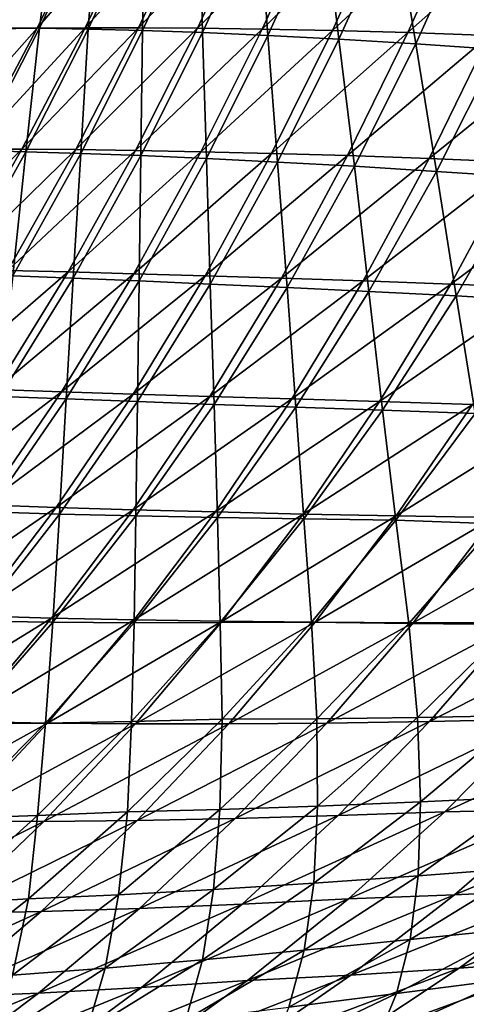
# Model space of a CAD drawing. Header units: metres. Extents: x -155 to 33, y -152 to 27.
# Tile 57 of 133: x -21.889 to -21.022, y -134.997 to -133.085. Entities that reach past the tile are written whole.
import ezdxf

# ---------------------------------------------------------------- set-up
doc = ezdxf.new("R2010")
doc.units = ezdxf.units.M
doc.layers.add('solid_12_401_042_XXX', color=7, linetype='CONTINUOUS')

msp = doc.modelspace()

# ---------------------------------------------------------------- linework, layer by layer
at = {"layer": 'solid_12_401_042_XXX'}
for points in [[(-21.934076, -133.100174, 3.267397), (-21.820749, -132.861649, 3.252286), (-21.892811, -132.862213, 2.804215)], [(-21.934076, -133.100174, 3.267397), (-21.85026, -133.100906, 3.718568), (-21.820749, -132.861649, 3.252286)], [(-21.855198, -133.100922, -3.875351), (-21.740789, -132.863403, -3.856855), (-21.648813, -132.862213, -4.298937)], [(-21.762037, -133.100235, -4.319589), (-21.855198, -133.100922, -3.875351), (-21.648813, -132.862213, -4.298937)], [(-21.85026, -133.100906, 3.718568), (-21.737961, -132.861908, 3.701127), (-21.820749, -132.861649, 3.252286)], [(-21.85026, -133.100906, 3.718568), (-21.755686, -133.1026, 4.170612), (-21.737961, -132.861908, 3.701127)], [(-21.762037, -133.100235, -4.319589), (-21.648813, -132.862213, -4.298937), (-21.546173, -132.861649, -4.741008)], [(-21.658195, -133.100174, -4.76386), (-21.762037, -133.100235, -4.319589), (-21.546173, -132.861649, -4.741008)], [(-21.755686, -133.1026, 4.170612), (-21.644363, -132.863159, 4.150785), (-21.737961, -132.861908, 3.701127)], [(-21.755686, -133.1026, 4.170612), (-21.650312, -133.105423, 4.623594), (-21.644363, -132.863159, 4.150785)], [(-21.658195, -133.100174, -4.76386), (-21.546173, -132.861649, -4.741008), (-21.432779, -132.861908, -5.183109)], [(-21.543617, -133.100906, -5.208215), (-21.658195, -133.100174, -4.76386), (-21.432779, -132.861908, -5.183109)], [(-21.650312, -133.105423, 4.623594), (-21.539881, -132.865585, 4.601322), (-21.644363, -132.863159, 4.150785)], [(-21.543617, -133.100906, -5.208215), (-21.432779, -132.861908, -5.183109), (-21.308548, -132.863159, -5.625286)], [(-21.418247, -133.1026, -5.652704), (-21.543617, -133.100906, -5.208215), (-21.308548, -132.863159, -5.625286)], [(-21.418247, -133.1026, -5.652704), (-21.308548, -132.863159, -5.625286), (-21.173397, -132.865585, -6.06759)], [(-22.009733, -133.103485, -2.986777), (-21.893124, -132.866898, -2.972482), (-21.822193, -132.865021, -3.414717)], [(-21.937742, -133.102066, -3.431097), (-22.009733, -133.103485, -2.986777), (-21.822193, -132.865021, -3.414717)], [(-21.937742, -133.102066, -3.431097), (-21.822193, -132.865021, -3.414717), (-21.740789, -132.863403, -3.856855)], [(-21.855198, -133.100922, -3.875351), (-21.937742, -133.102066, -3.431097), (-21.740789, -132.863403, -3.856855)], [(-21.650312, -133.105423, 4.623594), (-21.534327, -133.109543, 5.076622), (-21.539881, -132.865585, 4.601322)], [(-21.534327, -133.109543, 5.076622), (-21.424685, -132.8694, 5.051793), (-21.539881, -132.865585, 4.601322)], [(-21.534327, -133.109543, 5.076622), (-21.407547, -133.115143, 5.530581), (-21.424685, -132.8694, 5.051793)], [(-21.407547, -133.115143, 5.530581), (-21.298546, -132.874756, 5.503119), (-21.424685, -132.8694, 5.051793)], [(-21.282038, -133.105423, -6.097388), (-21.418247, -133.1026, -5.652704), (-21.173397, -132.865585, -6.06759)], [(-21.407547, -133.115143, 5.530581), (-21.269571, -133.122391, 5.986848), (-21.298546, -132.874756, 5.503119)], [(-21.269571, -133.122391, 5.986848), (-21.161018, -132.881866, 5.956736), (-21.298546, -132.874756, 5.503119)], [(-21.282038, -133.105423, -6.097388), (-21.173397, -132.865585, -6.06759), (-21.027559, -132.8694, -6.509094)], [(-21.135239, -133.109543, -6.541389), (-21.282038, -133.105423, -6.097388), (-21.027559, -132.8694, -6.509094)], [(-21.269571, -133.122391, 5.986848), (-21.120249, -133.131454, 6.445645), (-21.161018, -132.881866, 5.956736)], [(-21.120249, -133.131454, 6.445645), (-21.011909, -132.890915, 6.412867), (-21.161018, -132.881866, 5.956736)], [(-21.135239, -133.109543, -6.541389), (-21.027559, -132.8694, -6.509094), (-20.870749, -132.874756, -6.950701)], [(-20.977608, -133.115143, -6.985578), (-21.135239, -133.109543, -6.541389), (-20.870749, -132.874756, -6.950701)], [(-21.120249, -133.131454, 6.445645), (-20.960426, -133.142502, 6.904125), (-21.011909, -132.890915, 6.412867)], [(-22.063026, -133.335831, -3.45021), (-21.937742, -133.102066, -3.431097), (-21.855198, -133.100922, -3.875351)], [(-21.979239, -133.335739, -3.896936), (-22.063026, -133.335831, -3.45021), (-21.855198, -133.100922, -3.875351)], [(-21.979239, -133.335739, -3.896936), (-21.855198, -133.100922, -3.875351), (-21.762037, -133.100235, -4.319589)], [(-21.8848, -133.336075, -4.343666), (-21.979239, -133.335739, -3.896936), (-21.762037, -133.100235, -4.319589)], [(-21.972242, -133.338547, 3.739385), (-21.85026, -133.100906, 3.718568), (-21.934076, -133.100174, 3.267397)], [(-21.972242, -133.338547, 3.739385), (-21.876707, -133.340927, 4.194081), (-21.85026, -133.100906, 3.718568)], [(-21.8848, -133.336075, -4.343666), (-21.762037, -133.100235, -4.319589), (-21.658195, -133.100174, -4.76386)], [(-21.779688, -133.33696, -4.790453), (-21.8848, -133.336075, -4.343666), (-21.658195, -133.100174, -4.76386)], [(-21.876707, -133.340927, 4.194081), (-21.755686, -133.1026, 4.170612), (-21.85026, -133.100906, 3.718568)], [(-21.876707, -133.340927, 4.194081), (-21.770494, -133.344238, 4.649745), (-21.755686, -133.1026, 4.170612)], [(-21.779688, -133.33696, -4.790453), (-21.658195, -133.100174, -4.76386), (-21.543617, -133.100906, -5.208215)], [(-21.663883, -133.338547, -5.237354), (-21.779688, -133.33696, -4.790453), (-21.543617, -133.100906, -5.208215)], [(-21.770494, -133.344238, 4.649745), (-21.650312, -133.105423, 4.623594), (-21.755686, -133.1026, 4.170612)], [(-21.770494, -133.344238, 4.649745), (-21.653826, -133.348602, 5.105529), (-21.650312, -133.105423, 4.623594)], [(-21.663883, -133.338547, -5.237354), (-21.543617, -133.100906, -5.208215), (-21.418247, -133.1026, -5.652704)], [(-21.537373, -133.340927, -5.684422), (-21.663883, -133.338547, -5.237354), (-21.418247, -133.1026, -5.652704)], [(-21.653826, -133.348602, 5.105529), (-21.534327, -133.109543, 5.076622), (-21.650312, -133.105423, 4.623594)], [(-21.653826, -133.348602, 5.105529), (-21.526564, -133.354156, 5.562284), (-21.534327, -133.109543, 5.076622)], [(-21.537373, -133.340927, -5.684422), (-21.418247, -133.1026, -5.652704), (-21.282038, -133.105423, -6.097388)], [(-21.400143, -133.344238, -6.131723), (-21.537373, -133.340927, -5.684422), (-21.282038, -133.105423, -6.097388)], [(-21.526564, -133.354156, 5.562284), (-21.407547, -133.115143, 5.530581), (-21.534327, -133.109543, 5.076622)], [(-21.400143, -133.344238, -6.131723), (-21.282038, -133.105423, -6.097388), (-21.135239, -133.109543, -6.541389)], [(-21.252474, -133.348602, -6.578428), (-21.400143, -133.344238, -6.131723), (-21.135239, -133.109543, -6.541389)], [(-21.252474, -133.348602, -6.578428), (-21.135239, -133.109543, -6.541389), (-20.977608, -133.115143, -6.985578)], [(-21.526564, -133.354156, 5.562284), (-21.388365, -133.361008, 6.021325), (-21.407547, -133.115143, 5.530581)], [(-21.388365, -133.361008, 6.021325), (-21.269571, -133.122391, 5.986848), (-21.407547, -133.115143, 5.530581)], [(-21.388365, -133.361008, 6.021325), (-21.23912, -133.369293, 6.482868), (-21.269571, -133.122391, 5.986848)], [(-21.23912, -133.369293, 6.482868), (-21.120249, -133.131454, 6.445645), (-21.269571, -133.122391, 5.986848)], [(-21.094168, -133.354156, -7.025373), (-21.252474, -133.348602, -6.578428), (-20.977608, -133.115143, -6.985578)], [(-21.094168, -133.354156, -7.025373), (-20.977608, -133.115143, -6.985578), (-20.808649, -133.122391, -7.431302)], [(-20.924795, -133.361008, -7.473849), (-21.094168, -133.354156, -7.025373), (-20.808649, -133.122391, -7.431302)], [(-21.23912, -133.369293, 6.482868), (-21.079679, -133.379135, 6.944206), (-21.120249, -133.131454, 6.445645)], [(-21.079679, -133.379135, 6.944206), (-20.960426, -133.142502, 6.904125), (-21.120249, -133.131454, 6.445645)], [(-21.079679, -133.379135, 6.944206), (-20.90958, -133.390671, 7.407049), (-20.960426, -133.142502, 6.904125)], [(-22.113583, -133.567444, -3.921631), (-21.979239, -133.335739, -3.896936), (-21.8848, -133.336075, -4.343666)], [(-22.017973, -133.569366, -4.371202), (-22.113583, -133.567444, -3.921631), (-21.8848, -133.336075, -4.343666)], [(-22.017973, -133.569366, -4.371202), (-21.8848, -133.336075, -4.343666), (-21.779688, -133.33696, -4.790453)], [(-21.911707, -133.571732, -4.820837), (-22.017973, -133.569366, -4.371202), (-21.779688, -133.33696, -4.790453)], [(-22.008795, -133.578003, 4.221184), (-21.876707, -133.340927, 4.194081), (-21.972242, -133.338547, 3.739385)], [(-22.008795, -133.578003, 4.221184), (-21.901913, -133.582001, 4.679776), (-21.876707, -133.340927, 4.194081)], [(-21.911707, -133.571732, -4.820837), (-21.779688, -133.33696, -4.790453), (-21.663883, -133.338547, -5.237354)], [(-21.794806, -133.574585, -5.270592), (-21.911707, -133.571732, -4.820837), (-21.663883, -133.338547, -5.237354)], [(-21.901913, -133.582001, 4.679776), (-21.770494, -133.344238, 4.649745), (-21.876707, -133.340927, 4.194081)], [(-21.794806, -133.574585, -5.270592), (-21.663883, -133.338547, -5.237354), (-21.537373, -133.340927, -5.684422)], [(-21.66729, -133.577988, -5.720526), (-21.794806, -133.574585, -5.270592), (-21.537373, -133.340927, -5.684422)], [(-21.66729, -133.577988, -5.720526), (-21.537373, -133.340927, -5.684422), (-21.400143, -133.344238, -6.131723)], [(-21.901913, -133.582001, 4.679776), (-21.784735, -133.586639, 5.138537), (-21.770494, -133.344238, 4.649745)], [(-21.784735, -133.586639, 5.138537), (-21.653826, -133.348602, 5.105529), (-21.770494, -133.344238, 4.649745)], [(-21.784735, -133.586639, 5.138537), (-21.657167, -133.591965, 5.598275), (-21.653826, -133.348602, 5.105529)], [(-21.52919, -133.582001, -6.170702), (-21.66729, -133.577988, -5.720526), (-21.400143, -133.344238, -6.131723)], [(-21.657167, -133.591965, 5.598275), (-21.526564, -133.354156, 5.562284), (-21.653826, -133.348602, 5.105529)], [(-21.657167, -133.591965, 5.598275), (-21.518927, -133.598053, 6.060245), (-21.526564, -133.354156, 5.562284)], [(-21.52919, -133.582001, -6.170702), (-21.400143, -133.344238, -6.131723), (-21.252474, -133.348602, -6.578428)], [(-21.380808, -133.586639, -6.620341), (-21.52919, -133.582001, -6.170702), (-21.252474, -133.348602, -6.578428)], [(-21.518927, -133.598053, 6.060245), (-21.388365, -133.361008, 6.021325), (-21.526564, -133.354156, 5.562284)], [(-21.380808, -133.586639, -6.620341), (-21.252474, -133.348602, -6.578428), (-21.094168, -133.354156, -7.025373)], [(-21.221994, -133.591965, -7.070242), (-21.380808, -133.586639, -6.620341), (-21.094168, -133.354156, -7.025373)], [(-21.221994, -133.591965, -7.070242), (-21.094168, -133.354156, -7.025373), (-20.924795, -133.361008, -7.473849)], [(-21.518927, -133.598053, 6.060245), (-21.369949, -133.604919, 6.524651), (-21.388365, -133.361008, 6.021325)], [(-21.369949, -133.604919, 6.524651), (-21.23912, -133.369293, 6.482868), (-21.388365, -133.361008, 6.021325)], [(-21.369949, -133.604919, 6.524651), (-21.211081, -133.612625, 6.988926), (-21.23912, -133.369293, 6.482868)], [(-21.211081, -133.612625, 6.988926), (-21.079679, -133.379135, 6.944206), (-21.23912, -133.369293, 6.482868)], [(-21.05238, -133.598053, -7.521636), (-21.221994, -133.591965, -7.070242), (-20.924795, -133.361008, -7.473849)], [(-21.211081, -133.612625, 6.988926), (-21.04192, -133.621231, 7.454697), (-21.079679, -133.379135, 6.944206)], [(-21.04192, -133.621231, 7.454697), (-20.90958, -133.390671, 7.407049), (-21.079679, -133.379135, 6.944206)], [(-21.05238, -133.598053, -7.521636), (-20.924795, -133.361008, -7.473849), (-20.744232, -133.369293, -7.924062)], [(-20.871885, -133.604919, -7.974724), (-21.05238, -133.598053, -7.521636), (-20.744232, -133.369293, -7.924062)], [(-21.04192, -133.621231, 7.454697), (-20.859697, -133.631714, 7.929139), (-20.90958, -133.390671, 7.407049)], [(-22.054031, -133.799057, -4.854502), (-21.911707, -133.571732, -4.820837), (-21.794806, -133.574585, -5.270592)], [(-21.936117, -133.802994, -5.307372), (-22.054031, -133.799057, -4.854502), (-21.794806, -133.574585, -5.270592)], [(-21.936117, -133.802994, -5.307372), (-21.794806, -133.574585, -5.270592), (-21.66729, -133.577988, -5.720526)], [(-21.807671, -133.807236, -5.760408), (-21.936117, -133.802994, -5.307372), (-21.66729, -133.577988, -5.720526)], [(-21.926458, -133.816437, 5.174991), (-21.784735, -133.586639, 5.138537), (-21.901913, -133.582001, 4.679776)], [(-21.926458, -133.816437, 5.174991), (-21.798611, -133.821365, 5.637869), (-21.784735, -133.586639, 5.138537)], [(-21.807671, -133.807236, -5.760408), (-21.66729, -133.577988, -5.720526), (-21.52919, -133.582001, -6.170702)], [(-21.668756, -133.811722, -6.213675), (-21.807671, -133.807236, -5.760408), (-21.52919, -133.582001, -6.170702)], [(-21.798611, -133.821365, 5.637869), (-21.657167, -133.591965, 5.598275), (-21.784735, -133.586639, 5.138537)], [(-21.668756, -133.811722, -6.213675), (-21.52919, -133.582001, -6.170702), (-21.380808, -133.586639, -6.620341)], [(-21.519697, -133.816437, -6.666434), (-21.668756, -133.811722, -6.213675), (-21.380808, -133.586639, -6.620341)], [(-21.519697, -133.816437, -6.666434), (-21.380808, -133.586639, -6.620341), (-21.221994, -133.591965, -7.070242)], [(-21.798611, -133.821365, 5.637869), (-21.660322, -133.826492, 6.102893), (-21.657167, -133.591965, 5.598275)], [(-21.660322, -133.826492, 6.102893), (-21.518927, -133.598053, 6.060245), (-21.657167, -133.591965, 5.598275)], [(-21.660322, -133.826492, 6.102893), (-21.51157, -133.831772, 6.570259), (-21.518927, -133.598053, 6.060245)], [(-21.360388, -133.821365, -7.119449), (-21.519697, -133.816437, -6.666434), (-21.221994, -133.591965, -7.070242)], [(-21.51157, -133.831772, 6.570259), (-21.369949, -133.604919, 6.524651), (-21.518927, -133.598053, 6.060245)], [(-21.51157, -133.831772, 6.570259), (-21.353189, -133.837204, 7.037536), (-21.369949, -133.604919, 6.524651)], [(-21.353189, -133.837204, 7.037536), (-21.211081, -133.612625, 6.988926), (-21.369949, -133.604919, 6.524651)], [(-21.360388, -133.821365, -7.119449), (-21.221994, -133.591965, -7.070242), (-21.05238, -133.598053, -7.521636)], [(-21.190514, -133.826492, -7.573887), (-21.360388, -133.821365, -7.119449), (-21.05238, -133.598053, -7.521636)], [(-21.190514, -133.826492, -7.573887), (-21.05238, -133.598053, -7.521636), (-20.871885, -133.604919, -7.974724)], [(-21.01004, -133.831772, -8.029943), (-21.190514, -133.826492, -7.573887), (-20.871885, -133.604919, -7.974724)], [(-21.353189, -133.837204, 7.037536), (-21.184841, -133.842773, 7.506261), (-21.211081, -133.612625, 6.988926)], [(-21.184841, -133.842773, 7.506261), (-21.04192, -133.621231, 7.454697), (-21.211081, -133.612625, 6.988926)], [(-21.184841, -133.842773, 7.506261), (-21.004595, -133.849426, 7.981478), (-21.04192, -133.621231, 7.454697)], [(-21.004595, -133.849426, 7.981478), (-20.859697, -133.631714, 7.929139), (-21.04192, -133.621231, 7.454697)], [(-22.087347, -134.022461, -5.347374), (-21.936117, -133.802994, -5.307372), (-21.807671, -133.807236, -5.760408)], [(-21.958002, -134.027237, -5.803727), (-22.087347, -134.022461, -5.347374), (-21.807671, -133.807236, -5.760408)], [(-21.958002, -134.027237, -5.803727), (-21.807671, -133.807236, -5.760408), (-21.668756, -133.811722, -6.213675)], [(-21.818287, -134.031937, -6.260275), (-21.958002, -134.027237, -5.803727), (-21.668756, -133.811722, -6.213675)], [(-21.950214, -134.040833, 5.68071), (-21.798611, -133.821365, 5.637869), (-21.926458, -133.816437, 5.174991)], [(-21.818287, -134.031937, -6.260275), (-21.668756, -133.811722, -6.213675), (-21.519697, -133.816437, -6.666434)], [(-21.668537, -134.036499, -6.716323), (-21.818287, -134.031937, -6.260275), (-21.519697, -133.816437, -6.666434)], [(-21.668537, -134.036499, -6.716323), (-21.519697, -133.816437, -6.666434), (-21.360388, -133.821365, -7.119449)], [(-21.950214, -134.040833, 5.68071), (-21.811813, -134.04483, 6.148907), (-21.798611, -133.821365, 5.637869)], [(-21.811813, -134.04483, 6.148907), (-21.660322, -133.826492, 6.102893), (-21.798611, -133.821365, 5.637869)], [(-21.811813, -134.04483, 6.148907), (-21.663181, -134.048431, 6.619321), (-21.660322, -133.826492, 6.102893)], [(-21.508694, -134.040833, -7.172592), (-21.668537, -134.036499, -6.716323), (-21.360388, -133.821365, -7.119449)], [(-21.663181, -134.048431, 6.619321), (-21.51157, -133.831772, 6.570259), (-21.660322, -133.826492, 6.102893)], [(-21.663181, -134.048431, 6.619321), (-21.505144, -134.051544, 7.089657), (-21.51157, -133.831772, 6.570259)], [(-21.505144, -134.051544, 7.089657), (-21.353189, -133.837204, 7.037536), (-21.51157, -133.831772, 6.570259)], [(-21.508694, -134.040833, -7.172592), (-21.360388, -133.821365, -7.119449), (-21.190514, -133.826492, -7.573887)], [(-21.33849, -134.04483, -7.630187), (-21.508694, -134.040833, -7.172592), (-21.190514, -133.826492, -7.573887)], [(-21.505144, -134.051544, 7.089657), (-21.337418, -134.054092, 7.561366), (-21.353189, -133.837204, 7.037536)], [(-21.337418, -134.054092, 7.561366), (-21.184841, -133.842773, 7.506261), (-21.353189, -133.837204, 7.037536)], [(-21.33849, -134.04483, -7.630187), (-21.190514, -133.826492, -7.573887), (-21.01004, -133.831772, -8.029943)], [(-21.157928, -134.048431, -8.089293), (-21.33849, -134.04483, -7.630187), (-21.01004, -133.831772, -8.029943)], [(-21.157928, -134.048431, -8.089293), (-21.01004, -133.831772, -8.029943), (-20.819969, -133.837204, -8.48525)], [(-20.967989, -134.051544, -8.547676), (-21.157928, -134.048431, -8.089293), (-20.819969, -133.837204, -8.48525)], [(-21.337418, -134.054092, 7.561366), (-21.158905, -134.057037, 8.037352), (-21.184841, -133.842773, 7.506261)], [(-21.158905, -134.057037, 8.037352), (-21.004595, -133.849426, 7.981478), (-21.184841, -133.842773, 7.506261)], [(-21.158905, -134.057037, 8.037352), (-20.964306, -134.063889, 8.526948), (-21.004595, -133.849426, 7.981478)], [(-22.118088, -134.237991, -5.850451), (-21.958002, -134.027237, -5.803727), (-21.818287, -134.031937, -6.260275)], [(-21.977598, -134.242706, -6.310471), (-22.118088, -134.237991, -5.850451), (-21.818287, -134.031937, -6.260275)], [(-21.977598, -134.242706, -6.310471), (-21.818287, -134.031937, -6.260275), (-21.668537, -134.036499, -6.716323)], [(-21.827166, -134.246918, -6.769975), (-21.977598, -134.242706, -6.310471), (-21.668537, -134.036499, -6.716323)], [(-21.973261, -134.253281, 6.19826), (-21.811813, -134.04483, 6.148907), (-21.950214, -134.040833, 5.68071)], [(-21.973261, -134.253281, 6.19826), (-21.824663, -134.255142, 6.671812), (-21.811813, -134.04483, 6.148907)], [(-21.827166, -134.246918, -6.769975), (-21.668537, -134.036499, -6.716323), (-21.508694, -134.040833, -7.172592)], [(-21.666761, -134.250488, -7.229639), (-21.827166, -134.246918, -6.769975), (-21.508694, -134.040833, -7.172592)], [(-21.824663, -134.255142, 6.671812), (-21.663181, -134.048431, 6.619321), (-21.811813, -134.04483, 6.148907)], [(-21.824663, -134.255142, 6.671812), (-21.66684, -134.25592, 7.145266), (-21.663181, -134.048431, 6.619321)], [(-21.66684, -134.25592, 7.145266), (-21.505144, -134.051544, 7.089657), (-21.663181, -134.048431, 6.619321)], [(-21.666761, -134.250488, -7.229639), (-21.508694, -134.040833, -7.172592), (-21.33849, -134.04483, -7.630187)], [(-21.496172, -134.253281, -7.690503), (-21.666761, -134.250488, -7.229639), (-21.33849, -134.04483, -7.630187)], [(-21.496172, -134.253281, -7.690503), (-21.33849, -134.04483, -7.630187), (-21.157928, -134.048431, -8.089293)], [(-21.315428, -134.255142, -8.152741), (-21.496172, -134.253281, -7.690503), (-21.157928, -134.048431, -8.089293)], [(-21.315428, -134.255142, -8.152741), (-21.157928, -134.048431, -8.089293), (-20.967989, -134.051544, -8.547676)], [(-21.66684, -134.25592, 7.145266), (-21.499554, -134.255508, 7.619986), (-21.505144, -134.051544, 7.089657)], [(-21.499554, -134.255508, 7.619986), (-21.337418, -134.054092, 7.561366), (-21.505144, -134.051544, 7.089657)], [(-21.499554, -134.255508, 7.619986), (-21.322542, -134.254868, 8.096734), (-21.337418, -134.054092, 7.561366)], [(-21.322542, -134.254868, 8.096734), (-21.158905, -134.057037, 8.037352), (-21.337418, -134.054092, 7.561366)], [(-21.322542, -134.254868, 8.096734), (-21.133293, -134.257736, 8.578305), (-21.158905, -134.057037, 8.037352)], [(-21.125486, -134.25592, -8.61425), (-21.315428, -134.255142, -8.152741), (-20.967989, -134.051544, -8.547676)], [(-21.133293, -134.257736, 8.578305), (-20.964306, -134.063889, 8.526948), (-21.158905, -134.057037, 8.037352)], [(-21.133293, -134.257736, 8.578305), (-20.932615, -134.259644, 9.061211), (-20.964306, -134.063889, 8.526948)], [(-21.125486, -134.25592, -8.61425), (-20.967989, -134.051544, -8.547676), (-20.76829, -134.054077, -9.006763)], [(-20.92602, -134.255508, -9.076371), (-21.125486, -134.25592, -8.61425), (-20.76829, -134.054077, -9.006763)], [(-22.146923, -134.444336, -6.364473), (-21.977598, -134.242706, -6.310471), (-21.827166, -134.246918, -6.769975)], [(-21.995872, -134.44809, -6.827611), (-22.146923, -134.444336, -6.364473), (-21.827166, -134.246918, -6.769975)], [(-21.996492, -134.452484, 6.727947), (-21.824663, -134.255142, 6.671812), (-21.973261, -134.253281, 6.19826)], [(-21.996492, -134.452484, 6.727947), (-21.838793, -134.450989, 7.20458), (-21.824663, -134.255142, 6.671812)], [(-21.995872, -134.44809, -6.827611), (-21.827166, -134.246918, -6.769975), (-21.666761, -134.250488, -7.229639)], [(-21.834946, -134.450836, -7.290821), (-21.995872, -134.44809, -6.827611), (-21.666761, -134.250488, -7.229639)], [(-21.838793, -134.450989, 7.20458), (-21.66684, -134.25592, 7.145266), (-21.824663, -134.255142, 6.671812)], [(-21.838793, -134.450989, 7.20458), (-21.671804, -134.447708, 7.682337), (-21.66684, -134.25592, 7.145266)], [(-21.834946, -134.450836, -7.290821), (-21.666761, -134.250488, -7.229639), (-21.496172, -134.253281, -7.690503)], [(-21.663967, -134.452362, -7.755076), (-21.834946, -134.450836, -7.290821), (-21.496172, -134.253281, -7.690503)], [(-21.671804, -134.447708, 7.682337), (-21.499554, -134.255508, 7.619986), (-21.66684, -134.25592, 7.145266)], [(-21.671804, -134.447708, 7.682337), (-21.496086, -134.443665, 8.159842), (-21.499554, -134.255508, 7.619986)], [(-21.663967, -134.452362, -7.755076), (-21.496172, -134.253281, -7.690503), (-21.315428, -134.255142, -8.152741)], [(-21.483, -134.452484, -8.220535), (-21.663967, -134.452362, -7.755076), (-21.315428, -134.255142, -8.152741)], [(-21.496086, -134.443665, 8.159842), (-21.322542, -134.254868, 8.096734), (-21.499554, -134.255508, 7.619986)], [(-21.496086, -134.443665, 8.159842), (-21.311918, -134.44278, 8.633344), (-21.322542, -134.254868, 8.096734)], [(-21.483, -134.452484, -8.220535), (-21.315428, -134.255142, -8.152741), (-21.125486, -134.25592, -8.61425)], [(-21.292965, -134.450989, -8.685224), (-21.483, -134.452484, -8.220535), (-21.125486, -134.25592, -8.61425)], [(-21.311918, -134.44278, 8.633344), (-21.133293, -134.257736, 8.578305), (-21.322542, -134.254868, 8.096734)], [(-21.311918, -134.44278, 8.633344), (-21.116953, -134.440338, 9.108266), (-21.133293, -134.257736, 8.578305)], [(-21.292965, -134.450989, -8.685224), (-21.125486, -134.25592, -8.61425), (-20.92602, -134.255508, -9.076371)], [(-21.093586, -134.447708, -9.150395), (-21.292965, -134.450989, -8.685224), (-20.92602, -134.255508, -9.076371)], [(-21.116953, -134.440338, 9.108266), (-20.932615, -134.259644, 9.061211), (-21.133293, -134.257736, 8.578305)], [(-21.116953, -134.440338, 9.108266), (-20.911118, -134.436539, 9.583735), (-20.932615, -134.259644, 9.061211)], [(-21.093586, -134.447708, -9.150395), (-20.92602, -134.255508, -9.076371), (-20.716711, -134.254868, -9.539848)], [(-20.885517, -134.443665, -9.614717), (-21.093586, -134.447708, -9.150395), (-20.716711, -134.254868, -9.539848)], [(-22.174593, -134.639832, -6.889255), (-21.995872, -134.44809, -6.827611), (-21.834946, -134.450836, -7.290821)], [(-22.013206, -134.641678, -7.356165), (-22.174593, -134.639832, -6.889255), (-21.834946, -134.450836, -7.290821)], [(-22.013206, -134.641678, -7.356165), (-21.834946, -134.450836, -7.290821), (-21.663967, -134.452362, -7.755076)], [(-21.854227, -134.63063, 7.748449), (-21.671804, -134.447708, 7.682337), (-21.838793, -134.450989, 7.20458)], [(-21.854227, -134.63063, 7.748449), (-21.679617, -134.623337, 8.226701), (-21.671804, -134.447708, 7.682337)], [(-21.679617, -134.623337, 8.226701), (-21.496086, -134.443665, 8.159842), (-21.671804, -134.447708, 7.682337)], [(-21.679617, -134.623337, 8.226701), (-21.500273, -134.618927, 8.692091), (-21.496086, -134.443665, 8.159842)], [(-21.500273, -134.618927, 8.692091), (-21.311918, -134.44278, 8.633344), (-21.496086, -134.443665, 8.159842)], [(-21.500273, -134.618927, 8.692091), (-21.310699, -134.612442, 9.158954), (-21.311918, -134.44278, 8.633344)], [(-21.470459, -134.636642, -8.760628), (-21.292965, -134.450989, -8.685224), (-21.093586, -134.447708, -9.150395)], [(-21.271044, -134.63063, -9.228869), (-21.470459, -134.636642, -8.760628), (-21.093586, -134.447708, -9.150395)], [(-21.310699, -134.612442, 9.158954), (-21.116953, -134.440338, 9.108266), (-21.311918, -134.44278, 8.633344)], [(-21.310699, -134.612442, 9.158954), (-21.110855, -134.604126, 9.626323), (-21.116953, -134.440338, 9.108266)], [(-21.271044, -134.63063, -9.228869), (-21.093586, -134.447708, -9.150395), (-20.885517, -134.443665, -9.614717)], [(-21.064026, -134.623337, -9.694012), (-21.271044, -134.63063, -9.228869), (-20.885517, -134.443665, -9.614717)], [(-21.110855, -134.604126, 9.626323), (-20.911118, -134.436539, 9.583735), (-21.116953, -134.440338, 9.108266)], [(-21.110855, -134.604126, 9.626323), (-20.9018, -134.594162, 10.09125), (-20.911118, -134.436539, 9.583735)], [(-21.064026, -134.623337, -9.694012), (-20.885517, -134.443665, -9.614717), (-20.669291, -134.44278, -10.074465)], [(-20.853168, -134.618927, -10.145998), (-21.064026, -134.623337, -9.694012), (-20.669291, -134.44278, -10.074465)], [(-22.021042, -134.636642, 7.267628), (-21.838793, -134.450989, 7.20458), (-21.996492, -134.452484, 6.727947)], [(-22.021042, -134.636642, 7.267628), (-21.854227, -134.63063, 7.748449), (-21.838793, -134.450989, 7.20458)], [(-21.841867, -134.641937, -7.823934), (-22.013206, -134.641678, -7.356165), (-21.663967, -134.452362, -7.755076)], [(-21.841867, -134.641937, -7.823934), (-21.663967, -134.452362, -7.755076), (-21.483, -134.452484, -8.220535)], [(-21.660654, -134.640335, -8.292704), (-21.841867, -134.641937, -7.823934), (-21.483, -134.452484, -8.220535)], [(-21.660654, -134.640335, -8.292704), (-21.483, -134.452484, -8.220535), (-21.292965, -134.450989, -8.685224)], [(-21.470459, -134.636642, -8.760628), (-21.660654, -134.640335, -8.292704), (-21.292965, -134.450989, -8.685224)], [(-21.11528, -134.747482, 10.128796), (-20.9018, -134.594162, 10.09125), (-21.110855, -134.604126, 9.626323)], [(-21.11528, -134.747482, 10.128796), (-20.903259, -134.731216, 10.583474), (-20.9018, -134.594162, 10.09125)], [(-21.696894, -134.784637, 8.754008), (-21.500273, -134.618927, 8.692091), (-21.679617, -134.623337, 8.226701)], [(-21.696894, -134.784637, 8.754008), (-21.512415, -134.774414, 9.212747), (-21.500273, -134.618927, 8.692091)], [(-21.512415, -134.774414, 9.212747), (-21.310699, -134.612442, 9.158954), (-21.500273, -134.618927, 8.692091)], [(-21.512415, -134.774414, 9.212747), (-21.31822, -134.761963, 9.671928), (-21.310699, -134.612442, 9.158954)], [(-21.31822, -134.761963, 9.671928), (-21.110855, -134.604126, 9.626323), (-21.310699, -134.612442, 9.158954)], [(-21.31822, -134.761963, 9.671928), (-21.11528, -134.747482, 10.128796), (-21.110855, -134.604126, 9.626323)], [(-21.250816, -134.792328, -9.777091), (-21.064026, -134.623337, -9.694012), (-20.853168, -134.618927, -10.145998)], [(-21.045078, -134.784637, -10.221262), (-21.250816, -134.792328, -9.777091), (-20.853168, -134.618927, -10.145998)], [(-21.045078, -134.784637, -10.221262), (-20.853168, -134.618927, -10.145998), (-20.632006, -134.612442, -10.598752)], [(-20.829554, -134.774414, -10.66626), (-21.045078, -134.784637, -10.221262), (-20.632006, -134.612442, -10.598752)], [(-22.200317, -134.821686, -7.425074), (-22.013206, -134.641678, -7.356165), (-21.841867, -134.641937, -7.823934)], [(-22.028582, -134.820572, -7.89646), (-22.200317, -134.821686, -7.425074), (-21.841867, -134.641937, -7.823934)], [(-22.045374, -134.802689, 7.817773), (-21.854227, -134.63063, 7.748449), (-22.021042, -134.636642, 7.267628)], [(-22.045374, -134.802689, 7.817773), (-21.871668, -134.792328, 8.296766), (-21.854227, -134.63063, 7.748449)], [(-22.028582, -134.820572, -7.89646), (-21.841867, -134.641937, -7.823934), (-21.660654, -134.640335, -8.292704)], [(-21.847055, -134.817215, -8.368616), (-22.028582, -134.820572, -7.89646), (-21.660654, -134.640335, -8.292704)], [(-21.871668, -134.792328, 8.296766), (-21.679617, -134.623337, 8.226701), (-21.854227, -134.63063, 7.748449)], [(-21.871668, -134.792328, 8.296766), (-21.696894, -134.784637, 8.754008), (-21.679617, -134.623337, 8.226701)], [(-21.847055, -134.817215, -8.368616), (-21.660654, -134.640335, -8.292704), (-21.470459, -134.636642, -8.760628)], [(-21.656588, -134.81134, -8.839822), (-21.847055, -134.817215, -8.368616), (-21.470459, -134.636642, -8.760628)], [(-21.656588, -134.81134, -8.839822), (-21.470459, -134.636642, -8.760628), (-21.271044, -134.63063, -9.228869)], [(-21.456982, -134.802689, -9.311147), (-21.656588, -134.81134, -8.839822), (-21.271044, -134.63063, -9.228869)], [(-21.456982, -134.802689, -9.311147), (-21.271044, -134.63063, -9.228869), (-21.064026, -134.623337, -9.694012)], [(-21.250816, -134.792328, -9.777091), (-21.456982, -134.802689, -9.311147), (-21.064026, -134.623337, -9.694012)], [(-21.131168, -134.871597, 10.616161), (-20.903259, -134.731216, 10.583474), (-21.11528, -134.747482, 10.128796)], [(-21.131168, -134.871597, 10.616161), (-20.916513, -134.849121, 11.060249), (-20.903259, -134.731216, 10.583474)], [(-21.337049, -134.892242, 10.169591), (-21.11528, -134.747482, 10.128796), (-21.31822, -134.761963, 9.671928)], [(-21.337049, -134.892242, 10.169591), (-21.131168, -134.871597, 10.616161), (-21.11528, -134.747482, 10.128796)], [(-21.723169, -134.927032, 9.270019), (-21.512415, -134.774414, 9.212747), (-21.696894, -134.784637, 8.754008)], [(-21.723169, -134.927032, 9.270019), (-21.534277, -134.910797, 9.72091), (-21.512415, -134.774414, 9.212747)], [(-21.534277, -134.910797, 9.72091), (-21.31822, -134.761963, 9.671928), (-21.512415, -134.774414, 9.212747)], [(-21.534277, -134.910797, 9.72091), (-21.337049, -134.892242, 10.169591), (-21.31822, -134.761963, 9.671928)], [(-21.246056, -134.940659, -10.300711), (-21.045078, -134.784637, -10.221262), (-20.829554, -134.774414, -10.66626)], [(-21.035883, -134.927032, -10.737859), (-21.246056, -134.940659, -10.300711), (-20.829554, -134.774414, -10.66626)], [(-21.035883, -134.927032, -10.737859), (-20.829554, -134.774414, -10.66626), (-20.604309, -134.761963, -11.111033)], [(-20.816494, -134.910797, -11.174726), (-21.035883, -134.927032, -10.737859), (-20.604309, -134.761963, -11.111033)], [(-22.073282, -134.95137, 8.370427), (-21.871668, -134.792328, 8.296766), (-22.045374, -134.802689, 7.817773)], [(-22.073282, -134.95137, 8.370427), (-21.902849, -134.940659, 8.819478), (-21.871668, -134.792328, 8.296766)], [(-21.902849, -134.940659, 8.819478), (-21.696894, -134.784637, 8.754008), (-21.871668, -134.792328, 8.296766)], [(-21.902849, -134.940659, 8.819478), (-21.723169, -134.927032, 9.270019), (-21.696894, -134.784637, 8.754008)], [(-21.652378, -134.9646, -9.397686), (-21.456982, -134.802689, -9.311147), (-21.250816, -134.792328, -9.777091)], [(-21.446901, -134.95137, -9.864412), (-21.652378, -134.9646, -9.397686), (-21.250816, -134.792328, -9.777091)], [(-21.446901, -134.95137, -9.864412), (-21.250816, -134.792328, -9.777091), (-21.045078, -134.784637, -10.221262)], [(-21.246056, -134.940659, -10.300711), (-21.446901, -134.95137, -9.864412), (-21.045078, -134.784637, -10.221262)], [(-22.043056, -134.983749, -8.448718), (-21.847055, -134.817215, -8.368616), (-21.656588, -134.81134, -8.839822)], [(-21.852272, -134.975769, -8.923259), (-22.043056, -134.983749, -8.448718), (-21.656588, -134.81134, -8.839822)], [(-21.852272, -134.975769, -8.923259), (-21.656588, -134.81134, -8.839822), (-21.456982, -134.802689, -9.311147)], [(-21.652378, -134.9646, -9.397686), (-21.852272, -134.975769, -8.923259), (-21.456982, -134.802689, -9.311147)], [(-22.22489, -134.988831, -7.973087), (-22.028582, -134.820572, -7.89646), (-21.847055, -134.817215, -8.368616)], [(-22.043056, -134.983749, -8.448718), (-22.22489, -134.988831, -7.973087), (-21.847055, -134.817215, -8.368616)], [(-21.157696, -134.976486, 11.087605), (-20.916513, -134.849121, 11.060249), (-21.131168, -134.871597, 10.616161)], [(-21.157696, -134.976486, 11.087605), (-20.940746, -134.948181, 11.520588), (-20.916513, -134.849121, 11.060249)], [(-21.366234, -135.003036, 10.651687), (-21.131168, -134.871597, 10.616161), (-21.337049, -134.892242, 10.169591)], [(-21.366234, -135.003036, 10.651687), (-21.157696, -134.976486, 11.087605), (-21.131168, -134.871597, 10.616161)], [(-21.566387, -135.027557, 10.213363), (-21.337049, -134.892242, 10.169591), (-21.534277, -134.910797, 9.72091)], [(-21.566387, -135.027557, 10.213363), (-21.366234, -135.003036, 10.651687), (-21.337049, -134.892242, 10.169591)], [(-21.036388, -135.049744, -11.242048), (-20.816494, -134.910797, -11.174726), (-20.588943, -134.892242, -11.608815)], [(-20.814737, -135.027557, -11.668221), (-21.036388, -135.049744, -11.242048), (-20.588943, -134.892242, -11.608815)], [(-21.94219, -135.069336, 9.330477), (-21.723169, -134.927032, 9.270019), (-21.902849, -134.940659, 8.819478)], [(-21.94219, -135.069336, 9.330477), (-21.758272, -135.049744, 9.772985), (-21.723169, -134.927032, 9.270019)], [(-21.758272, -135.049744, 9.772985), (-21.534277, -134.910797, 9.72091), (-21.723169, -134.927032, 9.270019)], [(-21.758272, -135.049744, 9.772985), (-21.566387, -135.027557, 10.213363), (-21.534277, -134.910797, 9.72091)], [(-21.455332, -135.086044, -10.383991), (-21.246056, -134.940659, -10.300711), (-21.035883, -134.927032, -10.737859)], [(-21.250238, -135.069336, -10.813205), (-21.455332, -135.086044, -10.383991), (-21.035883, -134.927032, -10.737859)], [(-21.250238, -135.069336, -10.813205), (-21.035883, -134.927032, -10.737859), (-20.816494, -134.910797, -11.174726)], [(-21.036388, -135.049744, -11.242048), (-21.250238, -135.069336, -10.813205), (-20.816494, -134.910797, -11.174726)], [(-21.651503, -135.099503, -9.955621), (-21.446901, -134.95137, -9.864412), (-21.246056, -134.940659, -10.300711)], [(-21.455332, -135.086044, -10.383991), (-21.651503, -135.099503, -9.955621), (-21.246056, -134.940659, -10.300711)], [(-21.193274, -135.062378, 11.541901), (-20.940746, -134.948181, 11.520588), (-21.157696, -134.976486, 11.087605)], [(-21.193274, -135.062378, 11.541901), (-20.974365, -135.028885, 11.963356), (-20.940746, -134.948181, 11.520588)], [(-22.05674, -135.128983, -9.010585), (-21.852272, -134.975769, -8.923259), (-21.652378, -134.9646, -9.397686)], [(-21.856451, -135.115417, -9.48813), (-22.05674, -135.128983, -9.010585), (-21.652378, -134.9646, -9.397686)], [(-21.856451, -135.115417, -9.48813), (-21.652378, -134.9646, -9.397686), (-21.446901, -134.95137, -9.864412)], [(-21.651503, -135.099503, -9.955621), (-21.856451, -135.115417, -9.48813), (-21.446901, -134.95137, -9.864412)], [(-22.247894, -135.139008, -8.53266), (-22.043056, -134.983749, -8.448718), (-21.852272, -134.975769, -8.923259)], [(-22.05674, -135.128983, -9.010585), (-22.247894, -135.139008, -8.53266), (-21.852272, -134.975769, -8.923259)], [(-21.404108, -135.094299, 11.117116), (-21.157696, -134.976486, 11.087605), (-21.366234, -135.003036, 10.651687)], [(-21.404108, -135.094299, 11.117116), (-21.193274, -135.062378, 11.541901), (-21.157696, -134.976486, 11.087605)]]:
    msp.add_3dface(points, dxfattribs=at)

doc.saveas('drawing.dxf')
